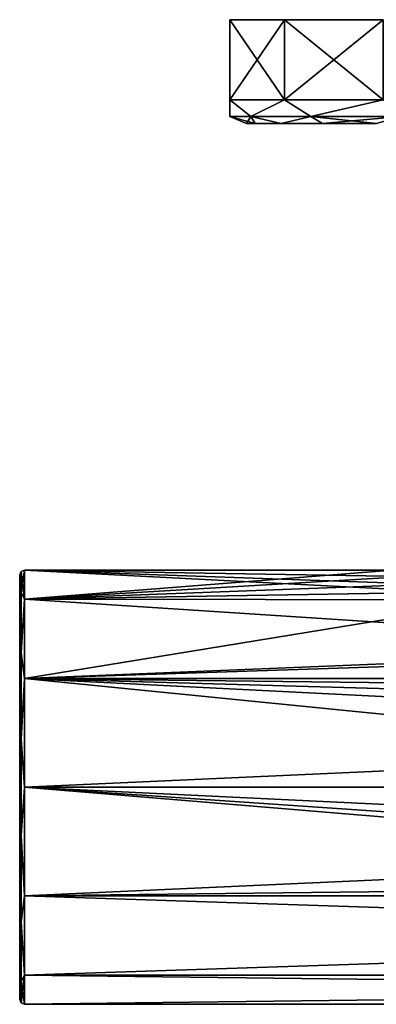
# Model space of a CAD drawing. Header units: metres. Extents: x -128 to 144, y -23 to 81.
# Tile 1 of 24: x -128 to -90, y -23 to 81. Entities that reach past the tile are written whole.
import ezdxf

# ---------------------------------------------------------------- set-up
doc = ezdxf.new("R2010")
doc.units = ezdxf.units.M
doc.layers.add('solid_AVA_2_0_CH', color=7, linetype='CONTINUOUS')

msp = doc.modelspace()

# ---------------------------------------------------------------- linework, layer by layer
at = {"layer": 'solid_AVA_2_0_CH'}
for points in [[(-105.747841, 72.800003, 6.675627), (-105.747833, 81.300003, 6.675634), (-105.747833, 81.300003, -6.675634)], [(-105.747841, 72.800003, 6.675627), (-99.954948, 72.800003, 18.704693), (-105.747833, 81.300003, 6.675634)], [(-105.747841, 72.800003, -6.675627), (-105.747833, 81.300003, -6.675634), (-99.955009, 81.300003, -18.704609)], [(-105.747841, 72.800003, -6.675627), (-105.747841, 72.800003, 6.675627), (-105.747833, 81.300003, -6.675634)], [(-99.954948, 72.800003, -18.704693), (-105.747841, 72.800003, -6.675627), (-99.955009, 81.300003, -18.704609)], [(-105.747833, 81.300003, -6.675634), (-105.747833, 81.300003, 6.675634), (-99.955009, 81.300003, 18.704609)], [(-99.954948, 72.800003, 18.704693), (-99.955009, 81.300003, 18.704609), (-105.747833, 81.300003, 6.675634)], [(-99.955009, 81.300003, -18.704609), (-105.747833, 81.300003, -6.675634), (-99.955009, 81.300003, 18.704609)], [(-99.955009, 81.300003, -18.704609), (-99.955009, 81.300003, 18.704609), (-89.516533, 81.300003, 27.029057)], [(-89.516518, 72.800003, 27.029064), (-89.516533, 81.300003, 27.029057), (-99.955009, 81.300003, 18.704609)], [(-89.516533, 81.300003, -27.029057), (-99.955009, 81.300003, -18.704609), (-89.516533, 81.300003, 27.029057)], [(-99.954948, 72.800003, 18.704693), (-89.516518, 72.800003, 27.029064), (-99.955009, 81.300003, 18.704609)], [(-99.954948, 72.800003, -18.704693), (-99.955009, 81.300003, -18.704609), (-89.516533, 81.300003, -27.029057)], [(-89.516518, 72.800003, -27.029064), (-99.954948, 72.800003, -18.704693), (-89.516533, 81.300003, -27.029057)], [(-105.767769, 71.032234, 0), (-105.747841, 72.800003, 6.675627), (-105.747841, 72.800003, -6.675627)], [(-103.539894, 71.032234, 11.20029), (-105.747841, 72.800003, 6.675627), (-105.767769, 71.032234, 0)], [(-105.767769, 71.032234, 0), (-105.747841, 72.800003, -6.675627), (-103.539894, 71.032234, -11.20029)], [(-103.539894, 71.032234, 11.20029), (-99.954948, 72.800003, 18.704693), (-105.747841, 72.800003, 6.675627)], [(-103.539894, 71.032234, -11.20029), (-105.747841, 72.800003, -6.675627), (-99.954948, 72.800003, -18.704693)], [(-97.195435, 71.032234, 20.695436), (-99.954948, 72.800003, 18.704693), (-103.539894, 71.032234, 11.20029)], [(-103.539894, 71.032234, -11.20029), (-99.954948, 72.800003, -18.704693), (-97.195435, 71.032234, -20.695436)], [(-97.195435, 71.032234, 20.695436), (-89.516518, 72.800003, 27.029064), (-99.954948, 72.800003, 18.704693)], [(-97.195435, 71.032234, -20.695436), (-99.954948, 72.800003, -18.704693), (-89.516518, 72.800003, -27.029064)], [(-87.700287, 71.032234, 27.03989), (-89.516518, 72.800003, 27.029064), (-97.195435, 71.032234, 20.695436)], [(-97.195435, 71.032234, -20.695436), (-89.516518, 72.800003, -27.029064), (-87.700287, 71.032234, -27.03989)], [(-105.767769, 71.032234, 0), (-104, 70.300003, 0.000013), (-103.062401, 70.300003, 7.119624)], [(-105.767769, 71.032234, 0), (-103.539894, 71.032234, -11.20029), (-104, 70.300003, 0.000013)], [(-103.539894, 71.032234, 11.20029), (-105.767769, 71.032234, 0), (-103.062401, 70.300003, 7.119624)], [(-103.539894, 71.032234, -11.20029), (-103.062401, 70.300003, -7.119598), (-104, 70.300003, 0.000013)], [(-103.539894, 71.032234, -11.20029), (-100.31353, 70.300003, -13.753754), (-103.062401, 70.300003, -7.119598)], [(-103.539894, 71.032234, -11.20029), (-97.195435, 71.032234, -20.695436), (-100.31353, 70.300003, -13.753754)], [(-103.539894, 71.032234, 11.20029), (-103.062401, 70.300003, 7.119624), (-100.313515, 70.300003, 13.753777)], [(-97.195435, 71.032234, 20.695436), (-103.539894, 71.032234, 11.20029), (-100.313515, 70.300003, 13.753777)], [(-97.195435, 71.032234, -20.695436), (-95.940811, 70.300003, -19.450062), (-100.31353, 70.300003, -13.753754)], [(-97.195435, 71.032234, 20.695436), (-100.313515, 70.300003, 13.753777), (-95.940788, 70.300003, 19.450081)], [(-97.195435, 71.032234, -20.695436), (-87.700287, 71.032234, -27.03989), (-95.940811, 70.300003, -19.450062)], [(-97.195435, 71.032234, 20.695436), (-95.940788, 70.300003, 19.450081), (-90.242393, 70.300003, 23.820089)], [(-87.700287, 71.032234, 27.03989), (-97.195435, 71.032234, 20.695436), (-90.242393, 70.300003, 23.820089)], [(-87.700287, 71.032234, -27.03989), (-90.242416, 70.300003, -23.820076), (-95.940811, 70.300003, -19.450062)], [(-103.062401, 70.300003, 7.119624), (-104, 70.300003, 0.000013), (-103.062401, 70.300003, -7.119598)], [(-103.062401, 70.300003, 7.119624), (-103.062401, 70.300003, -7.119598), (-100.31353, 70.300003, -13.753754)], [(-100.313515, 70.300003, 13.753777), (-103.062401, 70.300003, 7.119624), (-100.31353, 70.300003, -13.753754)], [(-100.313515, 70.300003, 13.753777), (-100.31353, 70.300003, -13.753754), (-95.940811, 70.300003, -19.450062)], [(-95.940788, 70.300003, 19.450081), (-100.313515, 70.300003, 13.753777), (-95.940811, 70.300003, -19.450062)], [(-95.940788, 70.300003, 19.450081), (-95.940811, 70.300003, -19.450062), (-90.242416, 70.300003, -23.820076)], [(-90.242393, 70.300003, 23.820089), (-95.940788, 70.300003, 19.450081), (-90.242416, 70.300003, -23.820076)], [(-127.853554, 20.59034, 9.915785), (-127.5, 19.918585, 11.5), (-127.5, 23)], [(-127.853554, 22.853554, 0), (-127.5, 23), (-127.5, 19.918585, -11.5)], [(-127.853554, 20.59034, 9.915785), (-127.5, 23), (-127.853554, 22.853554, 0)], [(-88.578697, 23), (-127.5, 23), (-127.5, 19.918585, 11.5)], [(-87.071518, 22.301699, 5.624433), (-88.578697, 23), (-127.5, 19.918585, 11.5)], [(-87.077408, 22.304272, -5.614216), (-127.5, 23), (-88.578697, 23)], [(-85.12542, 21.511265, -8.14036), (-82.489464, 20.664238, -10.098973), (-127.5, 23)], [(-127.5, 19.918585, -11.5), (-127.5, 23), (-82.489464, 20.664238, -10.098973)], [(-87.077408, 22.304272, -5.614216), (-85.12542, 21.511265, -8.14036), (-127.5, 23)], [(-127.853554, 22.853554, 0), (-128, 22.5), (-128, 19.486931, 11.247644)], [(-127.853554, 20.59034, -9.915785), (-128, 22.5), (-127.853554, 22.853554, 0)], [(-127.853554, 20.59034, 9.915785), (-127.853554, 22.853554, 0), (-128, 19.486931, 11.247644)], [(-128, -19.486931, 11.247644), (-128, 19.486931, 11.247644), (-128, 22.5)], [(-128, -22.5), (-128, -19.486931, 11.247644), (-128, 22.5)], [(-128, 19.486931, -11.247644), (-128, -22.5), (-128, 22.5)], [(-127.853554, 20.59034, -9.915785), (-128, 19.486931, -11.247644), (-128, 22.5)], [(-127.853554, 20.59034, -9.915785), (-127.853554, 22.853554, 0), (-127.5, 19.918585, -11.5)], [(-85.115349, 21.507496, 8.150314), (-87.071518, 22.301699, 5.624433), (-127.5, 19.918585, 11.5)], [(-82.47319, 20.659845, 10.107956), (-85.115349, 21.507496, 8.150314), (-127.5, 19.918585, 11.5)], [(-127.853554, 20.59034, 9.915785), (-128, 19.486931, 11.247644), (-128, 15.911312, 15.908492)], [(-127.853554, 14.248958, 17.867628), (-127.853554, 20.59034, 9.915785), (-128, 15.911312, 15.908492)], [(-127.853554, 20.59034, -9.915785), (-127.853554, 14.248958, -17.867628), (-128, 19.486931, -11.247644)], [(-127.853554, 14.248958, 17.867628), (-127.5, 19.918585, 11.5), (-127.853554, 20.59034, 9.915785)], [(-127.853554, 20.59034, -9.915785), (-127.5, 19.918585, -11.5), (-127.853554, 14.248958, -17.867628)], [(-127.853554, 14.248958, 17.867628), (-127.5, 11.5, 19.918585), (-127.5, 19.918585, 11.5)], [(-127.853554, 14.248958, -17.867628), (-127.5, 19.918585, -11.5), (-127.5, 11.5, -19.918585)], [(-127.5, 19.918585, -11.5), (-82.489464, 20.664238, -10.098973), (-76.508804, 19.8428, -11.630275)], [(-76.491562, 19.842794, 11.630284), (-82.47319, 20.659845, 10.107956), (-127.5, 19.918585, 11.5)], [(-127.5, 11.5, 19.918585), (127.5, 11.5, 19.918585), (127.5, 19.918585, 11.5)], [(76.508438, 19.842794, 11.630284), (-127.5, 11.5, 19.918585), (127.5, 19.918585, 11.5)], [(-76.491562, 19.842794, 11.630284), (-127.5, 19.918585, 11.5), (-127.5, 11.5, 19.918585)], [(0.008762, 11.62192, -19.847694), (-127.5, 19.918585, -11.5), (-76.508804, 19.8428, -11.630275)], [(0.008762, 11.62192, -19.847694), (-127.5, 11.5, -19.918585), (-127.5, 19.918585, -11.5)], [(76.508438, 19.842794, 11.630284), (-76.491562, 19.842794, 11.630284), (-127.5, 11.5, 19.918585)], [(-128, -15.911312, 15.908492), (-128, 15.911312, 15.908492), (-128, 19.486931, 11.247644)], [(-128, -19.486931, 11.247644), (-128, -15.911312, 15.908492), (-128, 19.486931, 11.247644)], [(-128, 19.486931, -11.247644), (-128, -19.486931, -11.247644), (-128, -22.5)], [(-128, 19.486931, -11.247644), (-128, 15.911312, -15.908492), (-128, -19.486931, -11.247644)], [(-127.853554, 14.248958, -17.867628), (-128, 15.911312, -15.908492), (-128, 19.486931, -11.247644)], [(-128, -11.251179, 19.48489), (-128, 11.251179, 19.48489), (-128, 15.911312, 15.908492)], [(-127.853554, 14.248958, 17.867628), (-128, 15.911312, 15.908492), (-128, 11.251179, 19.48489)], [(-128, -15.911312, 15.908492), (-128, -11.251179, 19.48489), (-128, 15.911312, 15.908492)], [(-128, 15.911312, -15.908492), (-128, -15.911312, -15.908492), (-128, -19.486931, -11.247644)], [(-128, 15.911312, -15.908492), (-128, 11.251179, -19.48489), (-128, -15.911312, -15.908492)], [(-127.853554, 14.248958, -17.867628), (-128, 11.251179, -19.48489), (-128, 15.911312, -15.908492)], [(-127.853554, 14.248958, 17.867628), (-128, 11.251179, 19.48489), (-128, 5.824063, 21.73316)], [(-127.853554, 5.085394, 22.280567), (-127.853554, 14.248958, 17.867628), (-128, 5.824063, 21.73316)], [(-127.853554, 14.248958, -17.867628), (-127.853554, 5.085394, -22.280567), (-128, 11.251179, -19.48489)], [(-127.853554, 5.085394, 22.280567), (-127.5, 11.5, 19.918585), (-127.853554, 14.248958, 17.867628)], [(-127.853554, 14.248958, -17.867628), (-127.5, 11.5, -19.918585), (-127.853554, 5.085394, -22.280567)], [(-127.853554, 5.085394, 22.280567), (-127.5, 0, 23), (-127.5, 11.5, 19.918585)], [(-127.853554, 5.085394, -22.280567), (-127.5, 11.5, -19.918585), (-127.5, 0, -23)], [(0.008762, 11.62192, -19.847694), (-5.969105, 10.100439, -20.663523), (-127.5, 11.5, -19.918585)], [(-127.5, 0, 23), (127.5, 0, 23), (127.5, 11.5, 19.918585)], [(-127.5, 11.5, 19.918585), (-127.5, 0, 23), (127.5, 11.5, 19.918585)], [(-12.069973, 0, -23), (-127.5, 0, -23), (-127.5, 11.5, -19.918585)], [(-10.563799, 5.620465, -22.302698), (-12.069973, 0, -23), (-127.5, 11.5, -19.918585)], [(-8.609151, 8.144317, -21.509768), (-10.563799, 5.620465, -22.302698), (-127.5, 11.5, -19.918585)], [(-5.969105, 10.100439, -20.663523), (-8.609151, 8.144317, -21.509768), (-127.5, 11.5, -19.918585)], [(-128, -5.824063, 21.73316), (-128, 5.824063, 21.73316), (-128, 11.251179, 19.48489)], [(-128, -11.251179, 19.48489), (-128, -5.824063, 21.73316), (-128, 11.251179, 19.48489)], [(-128, 11.251179, -19.48489), (-128, -11.251179, -19.48489), (-128, -15.911312, -15.908492)], [(-128, 11.251179, -19.48489), (-128, 5.824063, -21.73316), (-128, -11.251179, -19.48489)], [(-127.853554, 5.085394, -22.280567), (-128, 5.824063, -21.73316), (-128, 11.251179, -19.48489)], [(-128, -5.824063, 21.73316), (-128, 0, 22.499998), (-128, 5.824063, 21.73316)], [(-127.853554, 5.085394, 22.280567), (-128, 5.824063, 21.73316), (-128, 0, 22.499998)], [(-128, 5.824063, -21.73316), (-128, -5.824063, -21.73316), (-128, -11.251179, -19.48489)], [(-128, 5.824063, -21.73316), (-128, 0, -22.499998), (-128, -5.824063, -21.73316)], [(-127.853554, 5.085394, -22.280567), (-128, 0, -22.499998), (-128, 5.824063, -21.73316)], [(-127.853554, -5.085394, 22.280567), (-127.853554, 5.085394, 22.280567), (-128, 0, 22.499998)], [(-127.853554, 5.085394, -22.280567), (-127.853554, -5.085394, -22.280567), (-128, 0, -22.499998)], [(-127.853554, -5.085394, 22.280567), (-127.5, 0, 23), (-127.853554, 5.085394, 22.280567)], [(-127.853554, 5.085394, -22.280567), (-127.5, 0, -23), (-127.853554, -5.085394, -22.280567)], [(-127.853554, -5.085394, 22.280567), (-128, 0, 22.499998), (-128, -5.824063, 21.73316)], [(-127.853554, -5.085394, -22.280567), (-127.5, 0, -23), (-127.5, -11.5, -19.918585)], [(-5.983987, -10.092315, -20.667492), (-127.5, -11.5, -19.918585), (-127.5, 0, -23)], [(-8.616899, -8.136692, -21.512653), (-5.983987, -10.092315, -20.667492), (-127.5, 0, -23)], [(-10.568228, -5.612829, -22.304623), (-8.616899, -8.136692, -21.512653), (-127.5, 0, -23)], [(-12.069973, 0, -23), (-10.568228, -5.612829, -22.304623), (-127.5, 0, -23)], [(-127.853554, -5.085394, -22.280567), (-128, -5.824063, -21.73316), (-128, 0, -22.499998)], [(-127.853554, -5.085394, 22.280567), (-127.5, -11.5, 19.918585), (-127.5, 0, 23)], [(-127.5, -11.5, 19.918585), (127.5, -11.5, 19.918585), (127.5, 0, 23)], [(-127.5, 0, 23), (-127.5, -11.5, 19.918585), (127.5, 0, 23)], [(-127.853554, -5.085394, 22.280567), (-128, -5.824063, 21.73316), (-128, -11.251179, 19.48489)], [(-127.853554, -14.248958, 17.867628), (-127.853554, -5.085394, 22.280567), (-128, -11.251179, 19.48489)], [(-127.853554, -5.085394, -22.280567), (-127.853554, -14.248958, -17.867628), (-128, -5.824063, -21.73316)], [(-127.853554, -14.248958, 17.867628), (-127.5, -11.5, 19.918585), (-127.853554, -5.085394, 22.280567)], [(-127.853554, -5.085394, -22.280567), (-127.5, -11.5, -19.918585), (-127.853554, -14.248958, -17.867628)], [(-127.853554, -14.248958, -17.867628), (-128, -11.251179, -19.48489), (-128, -5.824063, -21.73316)], [(-5.983987, -10.092315, -20.667492), (-0.008772, -11.621921, -19.847694), (-127.5, -11.5, -19.918585)], [(-127.853554, -14.248958, 17.867628), (-128, -11.251179, 19.48489), (-128, -15.911312, 15.908492)], [(-127.853554, -14.248958, -17.867628), (-128, -15.911312, -15.908492), (-128, -11.251179, -19.48489)], [(-127.853554, -14.248958, 17.867628), (-127.5, -19.918585, 11.5), (-127.5, -11.5, 19.918585)], [(-127.853554, -14.248958, -17.867628), (-127.5, -11.5, -19.918585), (-127.5, -19.918585, -11.5)], [(-127.5, -19.918585, 11.5), (127.5, -19.918585, 11.5), (127.5, -11.5, 19.918585)], [(-127.5, -11.5, 19.918585), (-127.5, -19.918585, 11.5), (127.5, -11.5, 19.918585)], [(-127.5, -19.918585, -11.5), (-127.5, -11.5, -19.918585), (127.5, -19.918585, -11.5)], [(-0.008772, -11.621921, -19.847694), (127.5, -19.918585, -11.5), (-127.5, -11.5, -19.918585)], [(-127.853554, -14.248958, 17.867628), (-128, -15.911312, 15.908492), (-128, -19.486931, 11.247644)], [(-127.853554, -20.59034, 9.915785), (-127.853554, -14.248958, 17.867628), (-128, -19.486931, 11.247644)], [(-127.853554, -14.248958, -17.867628), (-127.853554, -20.59034, -9.915785), (-128, -15.911312, -15.908492)], [(-127.853554, -20.59034, 9.915785), (-127.5, -19.918585, 11.5), (-127.853554, -14.248958, 17.867628)], [(-127.853554, -14.248958, -17.867628), (-127.5, -19.918585, -11.5), (-127.853554, -20.59034, -9.915785)], [(-127.853554, -20.59034, -9.915785), (-128, -19.486931, -11.247644), (-128, -15.911312, -15.908492)], [(-127.853554, -20.59034, 9.915785), (-128, -19.486931, 11.247644), (-128, -22.5)], [(-127.853554, -22.853554, 0), (-128, -22.5), (-128, -19.486931, -11.247644)], [(-127.853554, -20.59034, -9.915785), (-127.853554, -22.853554, 0), (-128, -19.486931, -11.247644)], [(-127.853554, -22.853554, 0), (-127.853554, -20.59034, 9.915785), (-128, -22.5)], [(-127.853554, -22.853554, 0), (-127.5, -23), (-127.5, -19.918585, 11.5)], [(-127.853554, -20.59034, -9.915785), (-127.5, -19.918585, -11.5), (-127.5, -23)], [(-127.853554, -22.853554, 0), (-127.5, -19.918585, 11.5), (-127.853554, -20.59034, 9.915785)], [(-127.853554, -20.59034, -9.915785), (-127.5, -23), (-127.853554, -22.853554, 0)], [(-127.5, -23), (127.5, -23), (127.5, -19.918585, 11.5)], [(-127.5, -19.918585, 11.5), (-127.5, -23), (127.5, -19.918585, 11.5)], [(-127.5, -19.918585, -11.5), (127.5, -23), (-127.5, -23)], [(-127.5, -19.918585, -11.5), (127.5, -19.918585, -11.5), (127.5, -23)]]:
    msp.add_3dface(points, dxfattribs=at)

doc.saveas('drawing.dxf')
